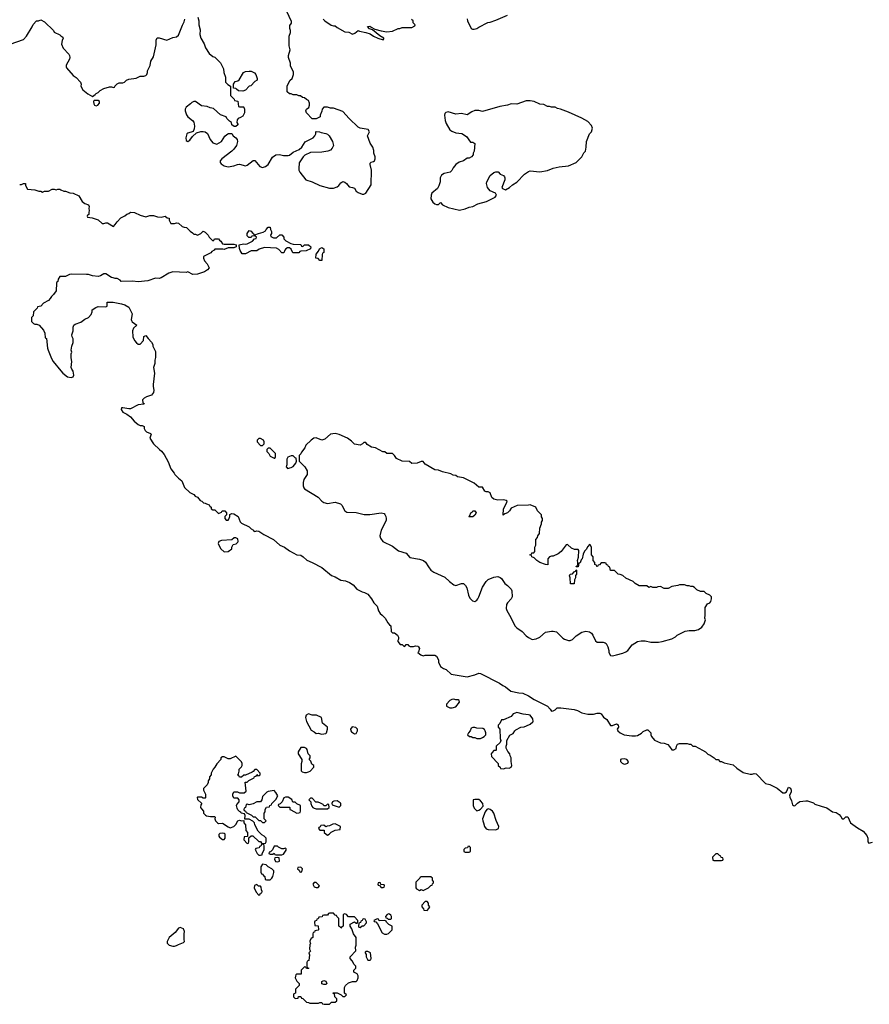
# Model space of a CAD drawing. Header units: inches. Extents: x 2494115 to 2685112, y 774173 to 915163.
# Tile 42 of 215: x 2569570 to 2578455, y 835933 to 846224. Entities that reach past the tile are written whole.
import ezdxf

# ---------------------------------------------------------------- set-up
doc = ezdxf.new("R2010")
doc.units = ezdxf.units.IN
doc.header["$MEASUREMENT"] = 0
for name, color, linetype in [('C5864', 7, 'Continuous'), ('C5873', 7, 'Continuous'), ('C5874', 7, 'Continuous')]:
    doc.layers.add(name, color=color, linetype=linetype)

msp = doc.modelspace()

# ---------------------------------------------------------------- linework, layer by layer
at = {"layer": 'C5864', "color": 5}
for points, elevation in [([(2569470, 845967), (2569610, 846015), (2569641, 846050), (2569702, 846150), (2569710, 846172), (2569746, 846210), (2569767, 846213), (2569790, 846222), (2569830, 846202), (2569922, 846110), (2569932, 846092), (2569990, 846065), (2570000, 846056)], 60), ([(2569570, 844502), (2569590, 844502), (2569610, 844511), (2569631, 844511), (2569632, 844490), (2569653, 844453), (2569730, 844445), (2569770, 844432), (2569792, 844432), (2569810, 844422), (2569830, 844432), (2569870, 844432), (2569909, 844451), (2569931, 844451), (2569950, 844445), (2569970, 844451), (2569991, 844451), (2570000, 844447)], 40), ([(2570000, 843538), (2569990, 843538), (2569972, 843510), (2569970, 843486), (2569958, 843482), (2569954, 843470), (2569951, 843390), (2569925, 843350), (2569902, 843330), (2569890, 843308), (2569870, 843288), (2569820, 843260), (2569790, 843228), (2569758, 843222), (2569754, 843210), (2569714, 843170), (2569712, 843128), (2569694, 843110), (2569694, 843070), (2569714, 843050), (2569730, 843042), (2569750, 843042), (2569774, 843030), (2569820, 842980), (2569833, 842947), (2569838, 842898), (2569852, 842890), (2569861, 842790), (2569868, 842768), (2569901, 842681), (2569919, 842650), (2570000, 842555)], 40)]:
    msp.add_lwpolyline(points, dxfattribs=dict(at, elevation=elevation))
at = {"layer": 'C5873', "color": 5}
for points, elevation in [([(2573359, 840000), (2573391, 839970), (2573421, 839921), (2573438, 839898), (2573451, 839890), (2573454, 839830), (2573470, 839814), (2573490, 839814), (2573522, 839790), (2573532, 839770), (2573532, 839750), (2573524, 839736), (2573524, 839724), (2573550, 839694), (2573570, 839694), (2573590, 839674), (2573602, 839678), (2573610, 839694), (2573630, 839692), (2573638, 839678), (2573653, 839673), (2573690, 839671), (2573710, 839678), (2573735, 839675), (2573742, 839670), (2573752, 839650), (2573742, 839618), (2573734, 839610), (2573764, 839584), (2573790, 839574), (2573810, 839582), (2573910, 839582), (2573930, 839572), (2573950, 839534), (2573951, 839510), (2573970, 839462), (2574002, 839442), (2574030, 839431), (2574082, 839382), (2574250, 839357), (2574330, 839376), (2574370, 839394), (2574390, 839390), (2574587, 839290), (2574624, 839264), (2574651, 839251), (2574706, 839206), (2574790, 839187), (2574830, 839183), (2574890, 839158), (2574950, 839117), (2575090, 839050), (2575118, 839018), (2575130, 838998), (2575150, 839001), (2575169, 839010), (2575190, 839031), (2575230, 839031), (2575370, 839013), (2575403, 839003), (2575450, 838979), (2575510, 838965), (2575570, 838964), (2575610, 838977), (2575637, 838977), (2575651, 838970), (2575674, 838934), (2575711, 838910), (2575750, 838845), (2575770, 838845), (2575810, 838865), (2575830, 838852), (2575831, 838830), (2575818, 838810), (2575825, 838790), (2575851, 838770), (2575892, 838750), (2575970, 838737), (2576010, 838737), (2576030, 838743), (2576073, 838767), (2576090, 838785), (2576130, 838802), (2576140, 838800), (2576171, 838770), (2576171, 838750), (2576178, 838730), (2576210, 838692), (2576270, 838665), (2576310, 838661), (2576347, 838647), (2576367, 838627), (2576390, 838592), (2576410, 838592), (2576435, 838605), (2576438, 838630), (2576448, 838650), (2576470, 838658), (2576550, 838658), (2576570, 838651), (2576590, 838651), (2576610, 838632), (2576634, 838630), (2576712, 838590), (2576742, 838570), (2576766, 838546), (2576790, 838538), (2576832, 838510), (2576850, 838492), (2576874, 838490), (2576892, 838472), (2576908, 838472), (2576938, 838458), (2577030, 838437), (2577070, 838401), (2577135, 838355), (2577210, 838338), (2577230, 838338), (2577250, 838345), (2577270, 838341), (2577370, 838242), (2577414, 838230), (2577490, 838191), (2577550, 838142), (2577570, 838142), (2577590, 838152), (2577610, 838202), (2577630, 838191), (2577638, 838170), (2577636, 838150), (2577622, 838118), (2577623, 838097), (2577640, 838060), (2577650, 838018), (2577662, 838010), (2577670, 838007), (2577678, 838010), (2577705, 838035), (2577730, 838051), (2577790, 838061), (2577810, 838058), (2577870, 838038), (2577886, 838026), (2577950, 838002), (2578010, 837985), (2578070, 837945), (2578110, 837938), (2578138, 837918), (2578157, 837897), (2578170, 837872), (2578190, 837871), (2578209, 837891), (2578230, 837891), (2578258, 837830), (2578330, 837776), (2578390, 837741), (2578430, 837698), (2578441, 837670), (2578441, 837630), (2578450, 837618), (2578490, 837627)], 40), ([(2574693, 840000), (2574711, 839970), (2574748, 839888), (2574768, 839868), (2574825, 839830), (2574865, 839785), (2574890, 839766), (2574930, 839747), (2574970, 839751), (2575010, 839771), (2575070, 839821), (2575130, 839834), (2575150, 839834), (2575185, 839825), (2575250, 839759), (2575266, 839750), (2575310, 839734), (2575326, 839734), (2575350, 839747), (2575390, 839783), (2575450, 839821), (2575490, 839831), (2575530, 839825), (2575551, 839810), (2575565, 839790), (2575592, 839730), (2575610, 839718), (2575670, 839716), (2575691, 839711), (2575702, 839702), (2575721, 839670), (2575731, 839630), (2575731, 839610), (2575750, 839578), (2575770, 839576), (2575810, 839587), (2575877, 839603), (2575910, 839616), (2575930, 839631), (2575974, 839690), (2576030, 839724), (2576070, 839731), (2576110, 839731), (2576170, 839716), (2576250, 839716), (2576290, 839723), (2576389, 839751), (2576428, 839772), (2576446, 839790), (2576530, 839831), (2576570, 839841), (2576630, 839838), (2576670, 839851), (2576705, 839875), (2576729, 839910), (2576742, 839950), (2576735, 839970), (2576737, 840000)], 60)]:
    msp.add_lwpolyline(points, dxfattribs=dict(at, elevation=elevation))
at = {"layer": 'C5873', "color": 5, "elevation": 40}
for points in [[(2574110, 839122), (2574090, 839118), (2574070, 839108), (2574032, 839070), (2574032, 839050), (2574070, 839031), (2574091, 839031), (2574130, 839043), (2574168, 839090), (2574167, 839107), (2574156, 839116), (2574130, 839115)], [(2572590, 838968), (2572565, 838955), (2572558, 838930), (2572571, 838890), (2572618, 838798), (2572650, 838782), (2572670, 838762), (2572690, 838765), (2572730, 838756), (2572770, 838762), (2572778, 838770), (2572788, 838810), (2572788, 838830), (2572738, 838870), (2572726, 838930), (2572674, 838954), (2572630, 838955)], [(2574770, 838981), (2574750, 838977), (2574732, 838970), (2574710, 838942), (2574630, 838906), (2574610, 838906), (2574590, 838866), (2574574, 838850), (2574574, 838830), (2574592, 838810), (2574594, 838710), (2574602, 838690), (2574594, 838670), (2574554, 838630), (2574554, 838590), (2574550, 838586), (2574530, 838586), (2574510, 838566), (2574502, 838550), (2574504, 838524), (2574574, 838450), (2574574, 838430), (2574594, 838410), (2574598, 838398), (2574630, 838394), (2574656, 838404), (2574690, 838402), (2574708, 838412), (2574718, 838430), (2574708, 838472), (2574708, 838510), (2574698, 838530), (2574695, 838550), (2574675, 838575), (2574658, 838610), (2574658, 838630), (2574666, 838650), (2574666, 838690), (2574696, 838744), (2574730, 838762), (2574749, 838791), (2574760, 838800), (2574810, 838831), (2574847, 838833), (2574870, 838842), (2574910, 838862), (2574935, 838885), (2574938, 838890), (2574936, 838916), (2574910, 838953), (2574890, 838959), (2574836, 838964)], [(2573047, 838833), (2573031, 838810), (2573032, 838790), (2573040, 838780), (2573070, 838758), (2573090, 838762), (2573102, 838790), (2573102, 838810), (2573085, 838825)], [(2574330, 838826), (2574310, 838826), (2574290, 838818), (2574282, 838790), (2574262, 838770), (2574254, 838750), (2574273, 838733), (2574292, 838732), (2574310, 838722), (2574330, 838722), (2574350, 838712), (2574390, 838712), (2574410, 838722), (2574426, 838730), (2574446, 838750), (2574446, 838770), (2574438, 838790), (2574430, 838806), (2574415, 838815), (2574350, 838818)], [(2572550, 838618), (2572510, 838618), (2572482, 838570), (2572482, 838550), (2572522, 838490), (2572522, 838470), (2572513, 838447), (2572513, 838373), (2572524, 838364), (2572550, 838354), (2572570, 838354), (2572590, 838362), (2572606, 838370), (2572646, 838410), (2572646, 838430), (2572624, 838444), (2572614, 838474), (2572598, 838490), (2572606, 838510), (2572606, 838530), (2572588, 838550), (2572576, 838596), (2572570, 838606)], [(2571830, 838526), (2571770, 838498), (2571750, 838498), (2571710, 838518), (2571690, 838518), (2571674, 838510), (2571672, 838490), (2571630, 838446), (2571612, 838410), (2571592, 838390), (2571574, 838350), (2571574, 838330), (2571554, 838310), (2571554, 838290), (2571542, 838270), (2571542, 838250), (2571532, 838228), (2571493, 838187), (2571492, 838170), (2571512, 838130), (2571514, 838090), (2571510, 838086), (2571490, 838086), (2571470, 838098), (2571430, 838098), (2571426, 838094), (2571430, 838074), (2571474, 838030), (2571464, 838016), (2571462, 837990), (2571470, 837974), (2571492, 837952), (2571494, 837930), (2571514, 837910), (2571524, 837904), (2571566, 837894), (2571610, 837894), (2571614, 837890), (2571612, 837870), (2571618, 837850), (2571638, 837830), (2571650, 837824), (2571690, 837827), (2571750, 837786), (2571770, 837778), (2571810, 837792), (2571829, 837811), (2571850, 837851), (2571870, 837858), (2571890, 837852), (2571914, 837854), (2571914, 837830), (2571933, 837807), (2571934, 837750), (2571954, 837730), (2571954, 837686), (2571918, 837682), (2571914, 837650), (2571950, 837614), (2571962, 837618), (2571966, 837630), (2571966, 837674), (2571990, 837694), (2572007, 837693), (2572070, 837634), (2572090, 837634), (2572098, 837618), (2572130, 837614), (2572142, 837618), (2572146, 837630), (2572146, 837670), (2572126, 837690), (2572103, 837703), (2572063, 837743), (2572028, 837808), (2572026, 837830), (2572008, 837848), (2571970, 837868), (2571926, 837866), (2571927, 837907), (2571922, 837922), (2571886, 837930), (2571882, 837942), (2571867, 837947), (2571850, 837966), (2571843, 837983), (2571838, 838010), (2571840, 838020), (2571866, 838050), (2571866, 838070), (2571850, 838086), (2571810, 838086), (2571798, 838110), (2571798, 838130), (2571810, 838152), (2571848, 838152), (2571870, 838142), (2571918, 838142), (2571938, 838162), (2571927, 838253), (2571950, 838254), (2571968, 838272), (2572022, 838298), (2572027, 838313), (2572042, 838318), (2572050, 838334), (2572062, 838322), (2572076, 838324), (2572086, 838330), (2572086, 838350), (2572050, 838386), (2572030, 838386), (2572013, 838367), (2572000, 838360), (2571932, 838328), (2571913, 838327), (2571890, 838306), (2571870, 838306), (2571862, 838322), (2571848, 838330), (2571858, 838342), (2571866, 838370), (2571866, 838390), (2571890, 838414), (2571898, 838430), (2571898, 838450), (2571890, 838466)], [(2575890, 838499), (2575864, 838496), (2575854, 838490), (2575854, 838470), (2575872, 838452), (2575890, 838442), (2575910, 838445), (2575928, 838452), (2575935, 838470), (2575918, 838490)], [(2572230, 838166), (2572170, 838158), (2572154, 838150), (2572110, 838106), (2572102, 838070), (2572090, 838048), (2572050, 838049), (2572010, 838029), (2571970, 838018), (2571950, 838026), (2571938, 838022), (2571932, 837988), (2571918, 837982), (2571914, 837970), (2571918, 837958), (2571932, 837952), (2571938, 837938), (2571994, 837910), (2572013, 837893), (2572032, 837892), (2572070, 837854), (2572090, 837854), (2572110, 837834), (2572130, 837834), (2572146, 837850), (2572126, 837870), (2572126, 837930), (2572136, 837944), (2572138, 837970), (2572150, 837992), (2572182, 837998), (2572186, 838010), (2572202, 838018), (2572206, 838030), (2572250, 838074), (2572268, 838110), (2572248, 838148)], [(2572350, 838098), (2572334, 838090), (2572314, 838050), (2572293, 838027), (2572278, 838022), (2572274, 838010), (2572290, 837994), (2572390, 837994), (2572394, 837990), (2572394, 837970), (2572404, 837964), (2572470, 837932), (2572490, 837934), (2572502, 837938), (2572507, 837953), (2572506, 838010), (2572468, 838028), (2572450, 838046), (2572427, 838047), (2572415, 838075), (2572376, 838096)], [(2572630, 838086), (2572610, 838086), (2572594, 838070), (2572614, 838050), (2572614, 838030), (2572624, 838004), (2572634, 837990), (2572650, 837982), (2572670, 837974), (2572790, 837974), (2572806, 837990), (2572802, 838022), (2572790, 838026), (2572770, 838006), (2572750, 838006), (2572742, 838022), (2572716, 838036), (2572690, 838046), (2572667, 838047)], [(2572890, 838058), (2572856, 838056), (2572842, 838050), (2572834, 838030), (2572838, 838018), (2572910, 837992), (2572928, 838010), (2572928, 838030), (2572920, 838040)], [(2574330, 838074), (2574314, 838070), (2574312, 838010), (2574324, 837984), (2574350, 837954), (2574370, 837962), (2574388, 837972), (2574416, 838004), (2574414, 838030), (2574390, 838059), (2574370, 838073)], [(2574470, 837975), (2574454, 837970), (2574437, 837943), (2574411, 837870), (2574412, 837850), (2574422, 837830), (2574432, 837790), (2574447, 837767), (2574470, 837758), (2574550, 837756), (2574570, 837765), (2574578, 837770), (2574582, 837790), (2574554, 837854), (2574529, 837930), (2574515, 837950), (2574490, 837969)], [(2572870, 837818), (2572844, 837816), (2572810, 837798), (2572784, 837796), (2572770, 837786), (2572750, 837806), (2572718, 837802), (2572713, 837787), (2572698, 837782), (2572694, 837770), (2572710, 837754), (2572753, 837753), (2572754, 837730), (2572774, 837710), (2572790, 837702), (2572806, 837710), (2572828, 837732), (2572868, 837752), (2572922, 837758), (2572926, 837790)], [(2571690, 837722), (2571662, 837718), (2571653, 837707), (2571652, 837690), (2571660, 837680), (2571690, 837654), (2571710, 837654), (2571718, 837670), (2571718, 837710), (2571710, 837718)], [(2572110, 837606), (2572098, 837602), (2572093, 837587), (2572078, 837582), (2572073, 837567), (2572038, 837562), (2572034, 837550), (2572052, 837510), (2572070, 837492), (2572090, 837492), (2572106, 837494), (2572106, 837506), (2572126, 837550), (2572126, 837590), (2572122, 837602)], [(2572267, 837587), (2572230, 837586), (2572213, 837547), (2572193, 837527), (2572178, 837522), (2572174, 837510), (2572190, 837502), (2572218, 837502), (2572230, 837514), (2572238, 837498), (2572250, 837494), (2572310, 837494), (2572330, 837502), (2572356, 837544), (2572356, 837556), (2572350, 837566), (2572330, 837558), (2572310, 837558), (2572276, 837576)], [(2574270, 837586), (2574258, 837582), (2574253, 837567), (2574230, 837566), (2574214, 837550), (2574214, 837530), (2574230, 837522), (2574270, 837522), (2574286, 837530), (2574286, 837570)], [(2576870, 837506), (2576850, 837506), (2576814, 837470), (2576818, 837438), (2576830, 837434), (2576910, 837434), (2576922, 837438), (2576926, 837450), (2576922, 837462), (2576907, 837467), (2576902, 837482), (2576887, 837487)], [(2572110, 837398), (2572092, 837370), (2572093, 837313), (2572098, 837298), (2572110, 837294), (2572118, 837278), (2572134, 837270), (2572138, 837238), (2572150, 837234), (2572190, 837234), (2572208, 837252), (2572218, 837270), (2572228, 837310), (2572227, 837327), (2572206, 837350), (2572168, 837368), (2572146, 837390)], [(2572270, 837466), (2572238, 837462), (2572234, 837450), (2572245, 837425), (2572270, 837422), (2572286, 837430), (2572282, 837462)], [(2572510, 837366), (2572478, 837362), (2572474, 837350), (2572493, 837333), (2572498, 837318), (2572510, 837314), (2572522, 837318), (2572526, 837350)], [(2572050, 837186), (2572025, 837175), (2572022, 837150), (2572044, 837104), (2572070, 837074), (2572082, 837078), (2572087, 837093), (2572102, 837098), (2572106, 837110), (2572098, 837130), (2572096, 837156), (2572090, 837166), (2572068, 837168)], [(2572670, 837206), (2572650, 837206), (2572634, 837190), (2572650, 837162), (2572670, 837154), (2572690, 837154), (2572706, 837170)], [(2573330, 837206), (2573318, 837202), (2573314, 837190), (2573318, 837178), (2573334, 837174), (2573350, 837154), (2573370, 837154), (2573382, 837158), (2573386, 837170), (2573382, 837182), (2573346, 837186), (2573342, 837202)], [(2573870, 837266), (2573770, 837266), (2573758, 837262), (2573754, 837250), (2573714, 837210), (2573714, 837150), (2573718, 837138), (2573750, 837122), (2573770, 837134), (2573790, 837122), (2573846, 837150), (2573870, 837174), (2573882, 837178), (2573887, 837193), (2573898, 837202), (2573896, 837216), (2573886, 837230), (2573886, 837250)], [(2573830, 837006), (2573810, 837006), (2573774, 836970), (2573774, 836950), (2573794, 836930), (2573798, 836918), (2573830, 836914), (2573850, 836934), (2573858, 836950), (2573846, 836970), (2573846, 836990)], [(2572850, 836886), (2572810, 836886), (2572798, 836882), (2572790, 836866), (2572750, 836866), (2572738, 836862), (2572733, 836847), (2572698, 836842), (2572693, 836827), (2572678, 836822), (2572673, 836807), (2572658, 836802), (2572654, 836790), (2572658, 836758), (2572693, 836753), (2572694, 836710), (2572690, 836706), (2572658, 836702), (2572653, 836687), (2572638, 836682), (2572634, 836670), (2572634, 836630), (2572618, 836622), (2572604, 836596), (2572604, 836584), (2572612, 836570), (2572605, 836555), (2572602, 836510), (2572612, 836488), (2572594, 836470), (2572602, 836450), (2572594, 836390), (2572578, 836382), (2572574, 836370), (2572574, 836330), (2572578, 836318), (2572594, 836310), (2572590, 836306), (2572570, 836306), (2572562, 836322), (2572550, 836326), (2572512, 836290), (2572514, 836246), (2572470, 836246), (2572458, 836242), (2572453, 836227), (2572452, 836210), (2572470, 836174), (2572494, 836150), (2572492, 836128), (2572454, 836090), (2572454, 836050), (2572438, 836042), (2572434, 836030), (2572434, 836010), (2572450, 835994), (2572482, 835998), (2572487, 836013), (2572510, 836014), (2572518, 835998), (2572530, 835994), (2572570, 835954), (2572592, 835952), (2572604, 835944), (2572695, 835945), (2572710, 835952), (2572730, 835952), (2572738, 835938), (2572753, 835933), (2572810, 835934), (2572830, 835954), (2572870, 835954), (2572886, 835970), (2572886, 835990), (2572866, 836010), (2572862, 836042), (2572847, 836047), (2572847, 836053), (2572890, 836052), (2572933, 836033), (2572950, 836014), (2572970, 836014), (2572986, 836030), (2572966, 836050), (2572968, 836110), (2572978, 836130), (2573010, 836158), (2573049, 836171), (2573090, 836172), (2573099, 836181), (2573109, 836210), (2573108, 836230), (2573098, 836250), (2573066, 836270), (2573066, 836290), (2573086, 836310), (2573086, 836330), (2573068, 836348), (2573048, 836388), (2573026, 836410), (2573026, 836430), (2573086, 836490), (2573082, 836530), (2573089, 836550), (2573088, 836630), (2573062, 836670), (2573043, 836723), (2573026, 836750), (2573026, 836770), (2573070, 836794), (2573090, 836782), (2573098, 836782), (2573106, 836790), (2573106, 836810), (2573070, 836846), (2573008, 836848), (2572986, 836870), (2572970, 836878), (2572954, 836870), (2572954, 836750), (2572938, 836742), (2572930, 836728), (2572922, 836742), (2572906, 836750), (2572906, 836830), (2572886, 836850), (2572882, 836862), (2572870, 836866)], [(2573430, 836878), (2573414, 836870), (2573394, 836850), (2573398, 836838), (2573413, 836833), (2573422, 836822), (2573450, 836822), (2573458, 836830), (2573458, 836850), (2573450, 836866), (2573436, 836876)], [(2573170, 836826), (2573158, 836822), (2573153, 836807), (2573138, 836802), (2573133, 836787), (2573118, 836782), (2573114, 836750), (2573118, 836738), (2573130, 836734), (2573150, 836754), (2573170, 836754), (2573196, 836784), (2573196, 836796), (2573182, 836822)], [(2573310, 836826), (2573274, 836810), (2573278, 836798), (2573293, 836793), (2573313, 836773), (2573360, 836680), (2573385, 836665), (2573410, 836665), (2573428, 836672), (2573466, 836710), (2573466, 836750), (2573430, 836768), (2573406, 836790), (2573402, 836802), (2573387, 836807), (2573330, 836806), (2573322, 836822)], [(2571250, 836735), (2571230, 836729), (2571197, 836683), (2571134, 836630), (2571111, 836590), (2571111, 836570), (2571132, 836550), (2571170, 836541), (2571190, 836541), (2571210, 836547), (2571230, 836559), (2571283, 836577), (2571295, 836590), (2571289, 836609), (2571289, 836630), (2571289, 836669), (2571295, 836695), (2571282, 836722)], [(2573210, 836486), (2573190, 836486), (2573182, 836478), (2573182, 836470), (2573192, 836452), (2573192, 836430), (2573210, 836394), (2573230, 836394), (2573242, 836398), (2573246, 836410), (2573238, 836470)], [(2572750, 836138), (2572730, 836146), (2572729, 836171), (2572750, 836182), (2572770, 836174), (2572782, 836150), (2572770, 836138)]]:
    msp.add_lwpolyline(points, close=True, dxfattribs=at)
at = {"layer": 'C5874', "color": 5}
for points, elevation in [([(2570000, 846056), (2570020, 846040), (2570025, 846030), (2570014, 846006), (2570008, 845968), (2570025, 845925), (2570083, 845863), (2570091, 845850), (2570095, 845830), (2570090, 845810), (2570055, 845750), (2570055, 845730), (2570060, 845720), (2570130, 845641), (2570159, 845619), (2570205, 845570), (2570212, 845550), (2570211, 845530), (2570230, 845492), (2570282, 845450), (2570330, 845422), (2570360, 845440), (2570369, 845451), (2570390, 845462), (2570410, 845482), (2570450, 845505), (2570510, 845522), (2570530, 845522), (2570550, 845514), (2570562, 845518), (2570566, 845530), (2570590, 845552), (2570610, 845562), (2570650, 845562), (2570666, 845570), (2570688, 845592), (2570710, 845602), (2570788, 845612), (2570830, 845632), (2570870, 845634), (2570890, 845642), (2570898, 845650), (2570907, 845673), (2570908, 845690), (2570935, 845745), (2570942, 845790), (2570970, 845834), (2570998, 845962), (2570998, 846010), (2571007, 846033), (2571027, 846033), (2571110, 846011), (2571170, 846036), (2571210, 846045), (2571230, 846062), (2571272, 846168), (2571290, 846202), (2571297, 846230)], 60), ([(2571434, 846250), (2571442, 846210), (2571442, 846170), (2571457, 846117), (2571454, 846070), (2571463, 846030), (2571498, 845970), (2571512, 845930), (2571551, 845870), (2571590, 845838), (2571611, 845831), (2571670, 845774), (2571702, 845710), (2571705, 845670), (2571724, 845624), (2571722, 845570), (2571745, 845545), (2571774, 845530), (2571774, 845430), (2571813, 845393), (2571818, 845378), (2571853, 845373), (2571858, 845318), (2571870, 845314), (2571910, 845314), (2571914, 845310), (2571922, 845290), (2571922, 845250), (2571904, 845216), (2571880, 845200), (2571854, 845190), (2571844, 845176), (2571842, 845150), (2571852, 845130), (2571850, 845126), (2571830, 845106), (2571813, 845107), (2571790, 845126), (2571786, 845150), (2571763, 845163), (2571738, 845190), (2571728, 845208), (2571669, 845229), (2571596, 845296), (2571563, 845303), (2571530, 845318), (2571470, 845322), (2571410, 845368), (2571390, 845368), (2571370, 845358), (2571357, 845343), (2571311, 845310), (2571301, 845290), (2571299, 845270), (2571314, 845230), (2571330, 845207), (2571376, 845170), (2571391, 845151), (2571399, 845110), (2571396, 845084), (2571385, 845055), (2571330, 845039), (2571318, 845030), (2571307, 844990), (2571310, 844962), (2571330, 844952), (2571350, 844965), (2571377, 845003), (2571420, 845040), (2571465, 845055), (2571490, 845056), (2571510, 845051), (2571534, 845034), (2571563, 844970), (2571590, 844936), (2571630, 844923), (2571682, 844950), (2571715, 845005), (2571735, 845025), (2571753, 845033), (2571790, 845034), (2571802, 845010), (2571831, 844990), (2571846, 844970), (2571847, 844950), (2571837, 844910), (2571810, 844870), (2571790, 844850), (2571683, 844770), (2571667, 844750), (2571667, 844730), (2571677, 844717), (2571710, 844695), (2571750, 844685), (2571810, 844695), (2571848, 844710), (2571870, 844713), (2571930, 844696), (2571950, 844702), (2572010, 844751), (2572030, 844751), (2572082, 844690), (2572110, 844679), (2572141, 844690), (2572167, 844710), (2572214, 844786), (2572250, 844811), (2572286, 844814), (2572330, 844804), (2572377, 844803), (2572392, 844808), (2572430, 844839), (2572492, 844868), (2572519, 844890), (2572554, 844946), (2572638, 844990), (2572658, 845010), (2572668, 845030), (2572666, 845050), (2572670, 845054), (2572707, 845053), (2572724, 845044), (2572770, 845035), (2572790, 845026), (2572808, 845008), (2572841, 844950), (2572851, 844910), (2572839, 844881), (2572819, 844861), (2572792, 844850), (2572730, 844839), (2572610, 844837), (2572553, 844807), (2572535, 844790), (2572494, 844726), (2572488, 844668), (2572490, 844650), (2572499, 844630), (2572564, 844550), (2572630, 844529), (2572710, 844489), (2572810, 844464), (2572850, 844462), (2572890, 844476), (2572909, 844490), (2572930, 844519), (2572950, 844531), (2572970, 844524), (2572987, 844510), (2573015, 844475), (2573050, 844470), (2573070, 844462), (2573090, 844431), (2573110, 844417), (2573150, 844399), (2573170, 844401), (2573190, 844411), (2573244, 844496), (2573250, 844650), (2573234, 844710), (2573235, 844725), (2573246, 844734), (2573270, 844741), (2573281, 844750), (2573289, 844771), (2573289, 844790), (2573274, 844830), (2573275, 844855), (2573262, 844890), (2573234, 844934), (2573209, 845009), (2573229, 845050), (2573215, 845075), (2573131, 845089), (2573110, 845101), (2573014, 845190), (2572950, 845264), (2572850, 845299), (2572820, 845300), (2572790, 845309), (2572750, 845308), (2572732, 845290), (2572731, 845269), (2572713, 845227), (2572712, 845210), (2572670, 845188), (2572630, 845186), (2572569, 845249), (2572562, 845270), (2572568, 845290), (2572593, 845307), (2572602, 845330), (2572602, 845350), (2572590, 845378), (2572570, 845388), (2572550, 845408), (2572526, 845410), (2572507, 845427), (2572488, 845428), (2572470, 845438), (2572430, 845438), (2572410, 845448), (2572390, 845448), (2572368, 845470), (2572368, 845532), (2572398, 845590), (2572418, 845610), (2572435, 845650), (2572435, 845675), (2572403, 845743), (2572402, 845770), (2572382, 845830), (2572382, 845850), (2572399, 845910), (2572389, 845950), (2572388, 845990), (2572389, 846050), (2572402, 846090), (2572402, 846110), (2572395, 846130), (2572396, 846164), (2572413, 846187), (2572414, 846206), (2572362, 846310)], 60), ([(2572742, 846230), (2572762, 846210), (2572826, 846166), (2572850, 846158), (2572870, 846158), (2572890, 846142), (2572970, 846098), (2573012, 846092), (2573050, 846074), (2573076, 846084), (2573110, 846111), (2573124, 846104), (2573191, 846091), (2573235, 846075), (2573270, 846051), (2573314, 846030), (2573370, 846014), (2573378, 846022), (2573378, 846030), (2573335, 846055), (2573258, 846118), (2573229, 846129), (2573206, 846154), (2573230, 846156), (2573242, 846150), (2573244, 846144), (2573284, 846124), (2573350, 846106), (2573410, 846096), (2573470, 846102), (2573528, 846132), (2573547, 846133), (2573570, 846142), (2573670, 846142), (2573702, 846158), (2573706, 846170), (2573686, 846190), (2573686, 846210), (2573667, 846227)], 60), ([(2574251, 846231), (2574252, 846212), (2574292, 846132), (2574304, 846124), (2574324, 846124), (2574350, 846131), (2574370, 846146), (2574466, 846194), (2574490, 846198), (2574550, 846218), (2574670, 846271)], 60), ([(2570000, 844447), (2570030, 844432), (2570050, 844432), (2570093, 844413), (2570130, 844411), (2570190, 844381), (2570222, 844322), (2570250, 844302), (2570291, 844290), (2570298, 844270), (2570292, 844250), (2570298, 844230), (2570292, 844210), (2570292, 844188), (2570278, 844182), (2570274, 844170), (2570278, 844158), (2570327, 844153), (2570391, 844131), (2570433, 844093), (2570450, 844092), (2570470, 844102), (2570490, 844102), (2570550, 844062), (2570570, 844082), (2570589, 844110), (2570629, 844151), (2570670, 844172), (2570690, 844192), (2570710, 844198), (2570729, 844211), (2570770, 844207), (2570830, 844181), (2570890, 844162), (2570930, 844178), (2570970, 844178), (2571010, 844162), (2571050, 844158), (2571091, 844171), (2571113, 844153), (2571134, 844150), (2571134, 844130), (2571150, 844094), (2571190, 844094), (2571210, 844102), (2571230, 844098), (2571270, 844062), (2571290, 844054), (2571313, 844053), (2571352, 844012), (2571377, 843997), (2571390, 843982), (2571410, 843982), (2571430, 843972), (2571466, 843990), (2571490, 844012), (2571510, 844002), (2571542, 843970), (2571552, 843952), (2571590, 843914), (2571602, 843918), (2571608, 843932), (2571650, 843934), (2571658, 843918), (2571674, 843910), (2571690, 843882), (2571710, 843878), (2571810, 843878), (2571834, 843870), (2571834, 843850), (2571810, 843838), (2571750, 843838), (2571710, 843822), (2571694, 843826), (2571610, 843826), (2571604, 843816), (2571580, 843800), (2571570, 843786), (2571494, 843750), (2571494, 843730), (2571504, 843704), (2571532, 843672), (2571552, 843630), (2571534, 843610), (2571502, 843590), (2571430, 843563), (2571381, 843561), (2571330, 843588), (2571310, 843582), (2571170, 843590), (2571130, 843576), (2571050, 843525), (2571030, 843518), (2570990, 843521), (2570910, 843495), (2570810, 843483), (2570751, 843489), (2570630, 843486), (2570622, 843502), (2570590, 843518), (2570570, 843518), (2570547, 843527), (2570530, 843528), (2570470, 843568), (2570450, 843568), (2570414, 843546), (2570390, 843539), (2570330, 843545), (2570290, 843559), (2570270, 843561), (2570110, 843564), (2570090, 843562), (2570050, 843539), (2570000, 843538)], 40), ([(2570000, 842555), (2570021, 842530), (2570070, 842491), (2570110, 842485), (2570128, 842492), (2570138, 842510), (2570129, 842550), (2570114, 842570), (2570109, 842590), (2570115, 842650), (2570108, 842690), (2570109, 842730), (2570114, 842750), (2570109, 842770), (2570115, 842810), (2570129, 842850), (2570128, 842888), (2570118, 842910), (2570115, 842930), (2570129, 842970), (2570129, 843010), (2570137, 843030), (2570150, 843043), (2570210, 843062), (2570250, 843092), (2570288, 843112), (2570316, 843144), (2570328, 843170), (2570328, 843190), (2570365, 843215), (2570390, 843225), (2570470, 843222), (2570486, 843230), (2570486, 843270), (2570490, 843272), (2570548, 843272), (2570635, 843255), (2570670, 843245), (2570710, 843218), (2570747, 843150), (2570736, 843090), (2570740, 843080), (2570747, 843067), (2570794, 843030), (2570761, 842999), (2570751, 842970), (2570753, 842910), (2570770, 842870), (2570790, 842845), (2570810, 842831), (2570830, 842831), (2570864, 842870), (2570870, 842914), (2570890, 842922), (2570912, 842892), (2570950, 842854), (2570962, 842830), (2570962, 842810), (2570990, 842754), (2570992, 842692), (2570985, 842665), (2570985, 842630), (2570971, 842590), (2570981, 842530), (2570965, 842410), (2570965, 842390), (2570974, 842350), (2570970, 842328), (2570950, 842298), (2570897, 842283), (2570872, 842268), (2570854, 842250), (2570858, 842218), (2570872, 842212), (2570870, 842206), (2570810, 842198), (2570730, 842155), (2570710, 842155), (2570650, 842168), (2570634, 842166), (2570632, 842150), (2570650, 842122), (2570690, 842102), (2570730, 842072), (2570767, 842027), (2570810, 841992), (2570830, 841982), (2570850, 841982), (2570871, 841971), (2570872, 841950), (2570882, 841930), (2570897, 841917), (2570939, 841899), (2570945, 841890), (2570932, 841850), (2570971, 841790), (2571032, 841730), (2571054, 841714), (2571080, 841680), (2571123, 841603), (2571151, 841530), (2571185, 841485), (2571192, 841470), (2571231, 841431), (2571265, 841405), (2571285, 841350), (2571295, 841335), (2571350, 841282), (2571390, 841262), (2571405, 841245), (2571430, 841232), (2571457, 841197), (2571474, 841190), (2571493, 841173), (2571510, 841172), (2571522, 841162), (2571550, 841154), (2571558, 841138), (2571574, 841130), (2571574, 841110), (2571590, 841102), (2571610, 841102), (2571650, 841062), (2571682, 841078), (2571688, 841092), (2571714, 841090), (2571734, 841070), (2571734, 841050), (2571714, 841030), (2571714, 841010), (2571730, 840994), (2571750, 840994), (2571756, 841004), (2571766, 841030), (2571767, 841053), (2571790, 841062), (2571810, 841058), (2571854, 841030), (2571877, 840977), (2571890, 840962), (2571970, 840922), (2571990, 840902), (2572014, 840890), (2572018, 840878), (2572030, 840874), (2572050, 840882), (2572070, 840878), (2572122, 840842), (2572225, 840790), (2572290, 840731), (2572338, 840710), (2572391, 840671), (2572470, 840631), (2572510, 840626), (2572536, 840610), (2572574, 840574), (2572630, 840551), (2572730, 840499), (2572830, 840414), (2572870, 840401), (2572927, 840367), (2572977, 840357), (2573020, 840340), (2573056, 840316), (2573096, 840270), (2573150, 840245), (2573177, 840237), (2573210, 840219), (2573250, 840170), (2573274, 840130), (2573310, 840095), (2573324, 840044), (2573339, 840019), (2573359, 840000)], 40), ([(2576737, 840000), (2576740, 840080), (2576763, 840117), (2576786, 840130), (2576796, 840144), (2576806, 840170), (2576806, 840190), (2576786, 840210), (2576750, 840226), (2576727, 840247), (2576688, 840248), (2576650, 840266), (2576626, 840290), (2576610, 840298), (2576590, 840298), (2576570, 840308), (2576550, 840308), (2576524, 840316), (2576470, 840318), (2576451, 840309), (2576390, 840298), (2576350, 840278), (2576310, 840278), (2576270, 840298), (2576244, 840296), (2576230, 840288), (2576190, 840288), (2576170, 840298), (2576150, 840288), (2576130, 840306), (2576048, 840308), (2576006, 840330), (2575986, 840350), (2575910, 840386), (2575876, 840416), (2575850, 840426), (2575827, 840427), (2575790, 840466), (2575747, 840467), (2575742, 840502), (2575727, 840507), (2575722, 840522), (2575707, 840527), (2575702, 840542), (2575690, 840546), (2575650, 840546), (2575633, 840527), (2575618, 840522), (2575613, 840507), (2575607, 840507), (2575602, 840522), (2575586, 840530), (2575586, 840550), (2575566, 840570), (2575566, 840610), (2575548, 840630), (2575548, 840710), (2575535, 840735), (2575530, 840738), (2575510, 840718), (2575494, 840686), (2575478, 840670), (2575464, 840636), (2575451, 840590), (2575441, 840579), (2575430, 840546), (2575418, 840542), (2575410, 840506), (2575390, 840506), (2575389, 840510), (2575402, 840518), (2575407, 840533), (2575408, 840550), (2575402, 840570), (2575415, 840605), (2575416, 840676), (2575410, 840686), (2575373, 840687), (2575340, 840700), (2575298, 840738), (2575285, 840735), (2575234, 840666), (2575200, 840640), (2575150, 840618), (2575130, 840618), (2575110, 840608), (2575092, 840590), (2575093, 840527), (2575070, 840528), (2575009, 840549), (2574978, 840570), (2574950, 840598), (2574926, 840610), (2574922, 840622), (2574906, 840630), (2574922, 840638), (2574926, 840650), (2574947, 840653), (2574956, 840664), (2574958, 840710), (2574966, 840730), (2574966, 840790), (2574986, 840810), (2574988, 840830), (2575007, 840853), (2575008, 840910), (2575027, 840953), (2575028, 840972), (2575038, 840990), (2575038, 841010), (2575028, 841028), (2575026, 841050), (2574986, 841090), (2574966, 841130), (2574910, 841154), (2574890, 841148), (2574773, 841147), (2574710, 841118), (2574692, 841090), (2574672, 841070), (2574642, 841058), (2574626, 841046), (2574629, 841110), (2574662, 841170), (2574668, 841190), (2574658, 841198), (2574630, 841204), (2574570, 841202), (2574530, 841214), (2574509, 841229), (2574490, 841278), (2574470, 841289), (2574449, 841289), (2574436, 841296), (2574410, 841338), (2574370, 841338), (2574321, 841381), (2574210, 841435), (2574150, 841444), (2574130, 841458), (2574103, 841463), (2574077, 841477), (2573990, 841499), (2573950, 841515), (2573910, 841518), (2573810, 841578), (2573790, 841606), (2573770, 841606), (2573728, 841588), (2573670, 841586), (2573647, 841607), (2573570, 841608), (2573510, 841638), (2573490, 841668), (2573470, 841688), (2573410, 841688), (2573387, 841707), (2573368, 841708), (2573290, 841748), (2573250, 841755), (2573203, 841783), (2573190, 841806), (2573170, 841806), (2573154, 841790), (2573130, 841778), (2573070, 841786), (2573040, 841820), (2572998, 841850), (2572910, 841889), (2572870, 841897), (2572822, 841890), (2572760, 841840), (2572731, 841829), (2572670, 841855), (2572645, 841850), (2572618, 841830), (2572564, 841776), (2572551, 841750), (2572517, 841703), (2572510, 841686), (2572494, 841670), (2572494, 841610), (2572551, 841551), (2572578, 841510), (2572576, 841470), (2572543, 841417), (2572533, 841387), (2572535, 841350), (2572542, 841330), (2572550, 841321), (2572693, 841233), (2572731, 841191), (2572750, 841176), (2572790, 841167), (2572870, 841181), (2572924, 841164), (2572939, 841150), (2572971, 841091), (2572990, 841076), (2573090, 841073), (2573173, 841053), (2573230, 841053), (2573350, 841071), (2573381, 841061), (2573390, 841052), (2573399, 841030), (2573403, 841010), (2573401, 840990), (2573350, 840890), (2573337, 840830), (2573343, 840803), (2573367, 840770), (2573470, 840722), (2573530, 840673), (2573610, 840647), (2573650, 840604), (2573750, 840586), (2573792, 840572), (2573815, 840555), (2573844, 840504), (2573871, 840470), (2573901, 840450), (2574017, 840397), (2574066, 840350), (2574110, 840316), (2574130, 840311), (2574190, 840331), (2574211, 840331), (2574231, 840310), (2574246, 840286), (2574263, 840210), (2574277, 840177), (2574305, 840150), (2574330, 840143), (2574350, 840156), (2574361, 840170), (2574373, 840190), (2574409, 840291), (2574449, 840351), (2574469, 840371), (2574530, 840398), (2574570, 840405), (2574595, 840395), (2574610, 840382), (2574645, 840330), (2574672, 840310), (2574710, 840272), (2574715, 840255), (2574721, 840190), (2574711, 840170), (2574671, 840130), (2574661, 840110), (2574656, 840070), (2574663, 840050), (2574693, 840000)], 60)]:
    msp.add_lwpolyline(points, dxfattribs=dict(at, elevation=elevation))
for points, elevation in [([(2571904, 845476), (2571860, 845480), (2571836, 845496), (2571830, 845506), (2571807, 845507), (2571806, 845550), (2571824, 845576), (2571850, 845585), (2571865, 845595), (2571909, 845671), (2571930, 845683), (2571970, 845687), (2571990, 845684), (2572027, 845667), (2572038, 845650), (2572052, 845610), (2572052, 845590), (2572030, 845578), (2571986, 845534), (2571970, 845528), (2571930, 845488)], 60), ([(2570390, 845378), (2570350, 845378), (2570345, 845375), (2570342, 845370), (2570344, 845344), (2570354, 845330), (2570370, 845322), (2570386, 845330), (2570406, 845350), (2570406, 845370)], 60), ([(2574910, 845376), (2574865, 845375), (2574770, 845339), (2574710, 845344), (2574670, 845329), (2574590, 845315), (2574410, 845264), (2574370, 845275), (2574330, 845274), (2574299, 845261), (2574250, 845229), (2574190, 845244), (2574130, 845236), (2574050, 845261), (2574026, 845254), (2574017, 845243), (2574014, 845226), (2574019, 845170), (2574030, 845138), (2574070, 845072), (2574090, 845058), (2574130, 845042), (2574194, 845034), (2574244, 845004), (2574285, 844945), (2574310, 844942), (2574331, 844931), (2574322, 844850), (2574314, 844830), (2574314, 844810), (2574294, 844790), (2574270, 844778), (2574250, 844775), (2574211, 844749), (2574167, 844733), (2574132, 844710), (2574104, 844676), (2574090, 844648), (2574072, 844630), (2574010, 844616), (2573982, 844598), (2573968, 844572), (2573968, 844530), (2573954, 844486), (2573939, 844461), (2573881, 844410), (2573874, 844390), (2573871, 844350), (2573890, 844315), (2573910, 844299), (2573930, 844291), (2573949, 844291), (2573970, 844314), (2573992, 844290), (2574050, 844261), (2574170, 844233), (2574230, 844248), (2574270, 844263), (2574310, 844271), (2574361, 844299), (2574450, 844322), (2574542, 844370), (2574558, 844390), (2574546, 844410), (2574490, 844434), (2574463, 844470), (2574453, 844510), (2574456, 844530), (2574490, 844595), (2574530, 844626), (2574550, 844632), (2574572, 844632), (2574594, 844610), (2574630, 844594), (2574640, 844580), (2574645, 844570), (2574643, 844550), (2574611, 844470), (2574618, 844458), (2574650, 844447), (2574691, 844469), (2574722, 844498), (2574770, 844527), (2574849, 844610), (2574890, 844636), (2574910, 844643), (2575010, 844634), (2575090, 844647), (2575150, 844671), (2575210, 844686), (2575310, 844696), (2575389, 844731), (2575448, 844790), (2575469, 844831), (2575488, 844850), (2575495, 844890), (2575498, 844950), (2575529, 845030), (2575549, 845051), (2575559, 845090), (2575550, 845119), (2575510, 845161), (2575450, 845195), (2575310, 845258), (2575226, 845290), (2575195, 845295), (2575170, 845308), (2575130, 845308), (2575110, 845318), (2575090, 845318), (2575050, 845338), (2575010, 845342), (2574949, 845369)], 60), ([(2572224, 843944), (2572256, 843944), (2572290, 843974), (2572310, 843974), (2572331, 843950), (2572332, 843932), (2572352, 843912), (2572404, 843884), (2572430, 843878), (2572510, 843874), (2572518, 843858), (2572530, 843854), (2572548, 843872), (2572590, 843872), (2572614, 843850), (2572612, 843828), (2572567, 843807), (2572510, 843806), (2572498, 843802), (2572490, 843786), (2572427, 843787), (2572410, 843826), (2572390, 843838), (2572370, 843838), (2572354, 843830), (2572344, 843816), (2572334, 843786), (2572310, 843786), (2572280, 843820), (2572255, 843835), (2572130, 843842), (2572075, 843825), (2572050, 843809), (2571991, 843809), (2571930, 843778), (2571910, 843775), (2571898, 843778), (2571875, 843810), (2571867, 843833), (2571866, 843870), (2571910, 843882), (2571930, 843878), (2571950, 843882), (2572006, 843910), (2572027, 843933), (2572042, 843938), (2572046, 843950), (2572030, 843966), (2571998, 843962), (2571990, 843946), (2571968, 843948), (2571950, 843966), (2571949, 843990), (2571970, 844022), (2571990, 844014), (2572000, 844000), (2572014, 843990), (2572018, 843978), (2572030, 843974), (2572066, 843990), (2572116, 844004), (2572142, 844018), (2572146, 844030), (2572170, 844054), (2572190, 844054), (2572192, 844030), (2572202, 844010), (2572202, 843990), (2572194, 843970), (2572198, 843958)], 40), ([(2572710, 843706), (2572690, 843726), (2572666, 843730), (2572670, 843774), (2572696, 843804), (2572706, 843830), (2572730, 843842), (2572752, 843830), (2572751, 843789), (2572738, 843782), (2572734, 843770), (2572730, 843708)], 40), ([(2572090, 841848), (2572070, 841846), (2572054, 841830), (2572054, 841810), (2572090, 841772), (2572110, 841772), (2572128, 841790), (2572128, 841810), (2572118, 841830)], 60), ([(2572190, 841746), (2572170, 841746), (2572154, 841730), (2572154, 841710), (2572174, 841690), (2572190, 841662), (2572230, 841642), (2572238, 841642), (2572246, 841650), (2572246, 841690)], 60), ([(2572430, 841666), (2572410, 841666), (2572374, 841650), (2572362, 841630), (2572365, 841570), (2572358, 841550), (2572362, 841542), (2572372, 841532), (2572410, 841543), (2572430, 841552), (2572458, 841590), (2572466, 841610), (2572462, 841642), (2572450, 841646)], 60), ([(2574270, 841026), (2574266, 841030), (2574278, 841042), (2574288, 841070), (2574302, 841078), (2574310, 841091), (2574330, 841092), (2574342, 841070), (2574330, 841046), (2574310, 841028)], 60), ([(2571830, 840808), (2571813, 840807), (2571790, 840786), (2571680, 840780), (2571651, 840769), (2571647, 840750), (2571651, 840730), (2571674, 840694), (2571710, 840662), (2571750, 840665), (2571788, 840692), (2571789, 840711), (2571802, 840738), (2571834, 840746), (2571850, 840762), (2571854, 840770), (2571850, 840798)], 40), ([(2575330, 840326), (2575328, 840390), (2575318, 840410), (2575326, 840430), (2575350, 840432), (2575370, 840454), (2575382, 840458), (2575390, 840474), (2575394, 840470), (2575392, 840430), (2575384, 840416), (2575382, 840390), (2575372, 840370), (2575370, 840326)], 60)]:
    msp.add_lwpolyline(points, close=True, dxfattribs=dict(at, elevation=elevation))

doc.saveas('drawing.dxf')
